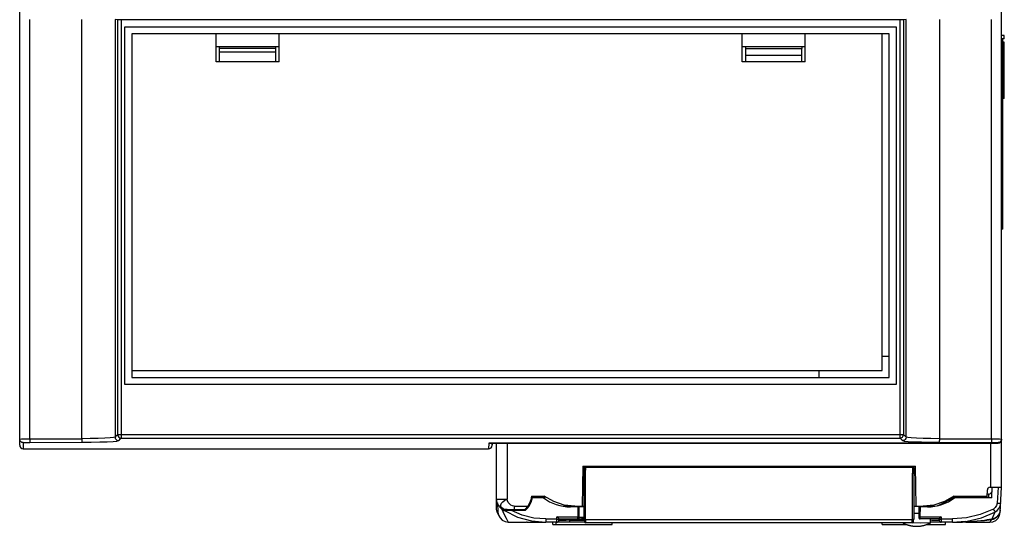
# Model space of a CAD drawing. Extents: x 0 to 420, y 0 to 297.
# Tile 27 of 34: x 184 to 233, y 200 to 225. Entities that reach past the tile are written whole.
import ezdxf

# ---------------------------------------------------------------- set-up
doc = ezdxf.new("R2010")
doc.units = 0
doc.header["$LTSCALE"] = 23.1
doc.layers.get('0').update_dxf_attribs({"linetype": 'CONTINUOUS'})

msp = doc.modelspace()

# ---------------------------------------------------------------- linework, layer by layer
at = {"color": 7, "linetype": 'CONTINUOUS'}
for p, q in [((184.138, 203.698), (184.138, 252.774)), ((233.138, 201.605), (233.138, 252.774)), ((184.635, 224.945), (184.635, 204.018)), ((187.239, 204.024), (187.239, 224.945)), ((188.895, 224.941), (188.895, 204.103)), ((189.029, 224.936), (188.895, 224.941)), ((189.029, 204.23), (189.029, 224.936)), ((189.045, 224.936), (189.029, 224.936)), ((189.138, 224.936), (189.045, 224.936)), ((189.204, 224.936), (189.138, 224.936)), ((189.204, 224.936), (189.204, 204.229)), ((228.137, 224.936), (189.204, 224.936)), ((189.388, 206.736), (189.388, 224.586)), ((189.388, 224.586), (227.888, 224.586)), ((227.888, 224.586), (227.888, 206.736)), ((228.072, 204.055), (228.072, 224.936)), ((228.192, 224.936), (228.137, 224.936)), ((228.381, 224.941), (228.246, 224.936)), ((228.246, 224.936), (228.246, 204.23)), ((228.381, 204.103), (228.381, 224.941)), ((230.037, 224.945), (230.037, 204.024)), ((232.64, 204.018), (232.64, 224.945)), ((189.738, 224.236), (189.738, 207.086)), ((227.538, 224.236), (189.738, 224.236)), ((193.938, 222.836), (193.938, 224.236)), ((197.088, 222.836), (197.088, 224.236)), ((220.188, 222.836), (220.188, 224.236)), ((223.338, 222.836), (223.338, 224.236)), ((227.188, 207.436), (227.188, 224.236)), ((227.538, 207.086), (227.538, 224.236)), ((233.278, 224.151), (233.138, 224.151)), ((233.278, 223.976), (233.278, 224.151)), ((193.938, 223.606), (197.088, 223.606)), ((194.105, 223.502), (194.104, 223.606)), ((196.92, 223.502), (196.921, 223.606)), ((220.188, 223.606), (223.338, 223.606)), ((220.354, 223.606), (220.355, 223.502)), ((223.171, 223.606), (223.17, 223.502)), ((233.278, 223.976), (233.138, 223.976)), ((233.199, 223.94), (233.138, 223.94)), ((233.199, 214.49), (233.199, 223.976)), ((233.278, 223.807), (233.199, 223.807)), ((233.278, 221.007), (233.278, 223.807)), ((194.111, 222.836), (194.105, 223.501)), ((196.92, 223.501), (194.105, 223.501)), ((194.107, 223.326), (196.919, 223.326)), ((196.915, 222.836), (196.92, 223.501)), ((220.355, 223.501), (223.17, 223.501)), ((220.355, 223.501), (220.361, 222.836)), ((223.167, 223.151), (220.358, 223.151)), ((223.165, 222.836), (223.17, 223.501)), ((197.088, 222.836), (193.938, 222.836)), ((223.338, 222.836), (220.188, 222.836)), ((233.278, 221.007), (233.199, 221.007)), ((233.199, 214.49), (233.138, 214.49)), ((227.188, 208.136), (227.538, 208.136)), ((189.738, 207.436), (227.188, 207.436)), ((224.038, 207.086), (224.038, 207.436)), ((189.738, 207.086), (227.538, 207.086)), ((227.888, 206.736), (189.388, 206.736)), ((184.635, 204.018), (187.239, 204.024)), ((189.204, 204.229), (228.136, 204.229)), ((189.204, 204.229), (189.204, 204.055)), ((189.204, 204.055), (228.072, 204.055)), ((230.037, 204.024), (232.64, 204.018)), ((233.138, 203.971), (233.124, 203.904)), ((233.138, 204.004), (233.125, 203.938)), ((184.313, 203.829), (184.313, 203.523)), ((184.313, 203.523), (207.539, 203.523)), ((184.644, 203.843), (187.248, 203.849)), ((207.547, 203.796), (207.539, 203.523)), ((232.963, 203.796), (207.547, 203.796)), ((207.552, 203.796), (207.547, 203.796)), ((207.556, 203.796), (232.963, 203.796)), ((207.717, 203.796), (207.714, 203.711)), ((207.714, 203.711), (207.717, 203.796)), ((207.938, 200.515), (207.938, 203.796)), ((208.463, 203.796), (208.463, 201.009)), ((230.028, 203.849), (232.631, 203.843)), ((232.613, 201.604), (232.613, 203.796)), ((232.963, 203.796), (232.963, 203.829)), ((212.237, 202.654), (212.202, 200.659)), ((212.237, 202.654), (228.839, 202.654)), ((212.313, 202.304), (212.318, 202.584)), ((212.318, 202.584), (212.319, 202.654)), ((212.383, 202.303), (212.388, 202.584)), ((228.715, 202.584), (212.388, 202.584)), ((228.688, 202.584), (228.693, 202.304)), ((228.752, 202.584), (228.715, 202.584)), ((228.758, 202.584), (228.752, 202.584)), ((228.758, 202.584), (228.757, 202.654)), ((228.758, 202.584), (228.763, 202.304)), ((228.874, 200.659), (228.839, 202.654)), ((212.313, 199.994), (212.313, 202.304)), ((212.356, 202.304), (212.383, 202.303)), ((212.383, 199.994), (212.383, 202.303)), ((228.693, 199.994), (228.693, 202.304)), ((228.757, 202.304), (228.763, 202.304)), ((228.763, 202.304), (228.763, 199.994)), ((232.575, 201.604), (232.67, 201.604)), ((232.661, 201.077), (232.67, 201.602)), ((232.67, 201.602), (233.138, 201.602)), ((232.963, 201.602), (232.921, 200.804)), ((233.072, 200.352), (233.138, 201.602)), ((209.722, 201.077), (209.653, 200.836)), ((210.283, 201.077), (209.659, 201.077)), ((209.674, 201.154), (210.318, 201.154)), ((210.79, 200.883), (210.318, 201.154)), ((210.318, 201.154), (210.333, 201.047)), ((230.758, 201.154), (232.43, 201.154)), ((232.661, 201.077), (230.793, 201.077)), ((232.429, 201.132), (231.143, 201.132)), ((231.143, 201.132), (231.143, 201.077)), ((232.428, 201.077), (232.429, 201.132)), ((232.429, 201.132), (232.435, 201.466)), ((232.492, 201.252), (232.431, 201.252)), ((207.964, 200.353), (207.938, 200.515)), ((207.979, 200.817), (208.003, 200.362)), ((208.358, 200.496), (208.264, 200.528)), ((208.445, 200.485), (208.358, 200.496)), ((208.813, 200.659), (209.491, 200.659)), ((208.813, 200.659), (208.813, 200.484)), ((209.536, 200.622), (209.37, 200.435)), ((209.653, 200.836), (209.536, 200.622)), ((211.267, 200.661), (211.341, 200.661)), ((211.341, 200.661), (211.446, 200.66)), ((211.446, 200.66), (211.548, 200.659)), ((211.548, 200.659), (211.717, 200.659)), ((212.313, 200.622), (211.624, 200.622)), ((211.717, 200.659), (211.851, 200.659)), ((211.851, 200.659), (212.202, 200.659)), ((211.974, 200.659), (211.993, 200.626)), ((211.987, 200.622), (211.996, 200.127)), ((212.066, 200.098), (212.057, 200.622)), ((212.202, 200.66), (212.313, 200.66)), ((212.298, 200.622), (212.28, 200.654)), ((228.763, 200.66), (228.874, 200.66)), ((228.874, 200.659), (229.224, 200.659)), ((229.018, 200.622), (229.009, 200.098)), ((229.451, 200.622), (229.018, 200.622)), ((229.08, 200.127), (229.088, 200.622)), ((229.766, 200.715), (229.224, 200.659)), ((229.224, 200.659), (229.36, 200.659)), ((229.247, 200.659), (229.247, 200.622)), ((229.273, 200.62), (229.273, 200.659)), ((229.317, 200.62), (229.317, 200.659)), ((229.36, 200.659), (229.429, 200.659)), ((229.429, 200.659), (229.531, 200.66)), ((229.434, 200.619), (229.434, 200.659)), ((229.521, 200.63), (229.521, 200.659)), ((229.531, 200.66), (229.633, 200.66)), ((229.633, 200.66), (229.74, 200.661)), ((229.725, 200.652), (229.725, 200.661)), ((229.74, 200.661), (229.809, 200.661)), ((229.934, 200.676), (229.957, 200.693)), ((208.032, 200.218), (207.964, 200.353)), ((209.365, 200.447), (208.306, 200.447)), ((208.306, 200.447), (208.336, 200.438)), ((208.41, 200.054), (208.52, 199.864)), ((208.463, 200.485), (208.445, 200.485)), ((208.5, 200.485), (208.59, 200.484)), ((208.59, 200.484), (208.73, 200.484)), ((209.37, 200.435), (208.678, 200.435)), ((208.73, 200.484), (209.338, 200.484)), ((209.365, 200.447), (209.37, 200.435)), ((210.388, 200.018), (210.947, 200.018)), ((210.388, 200.018), (210.388, 199.852)), ((210.944, 199.852), (210.947, 200.018)), ((210.947, 200.018), (210.953, 200.127)), ((210.953, 200.127), (211.996, 200.127)), ((211.042, 200.016), (211.053, 200.025)), ((211.049, 199.952), (211.053, 200.027)), ((211.052, 200.025), (211.052, 200.017)), ((211.052, 200.017), (211.052, 200.018)), ((211.053, 200.027), (212.313, 200.027)), ((211.577, 200.027), (211.573, 199.952)), ((211.996, 200.027), (211.996, 200.127)), ((212.056, 200.13), (212.066, 200.132)), ((212.272, 200.063), (212.313, 200.082)), ((228.761, 200.316), (229.013, 200.316)), ((229.044, 200.128), (229.08, 200.127)), ((229.079, 200.027), (229.08, 200.127)), ((230.023, 200.027), (229.079, 200.027)), ((229.08, 200.127), (230.122, 200.127)), ((229.594, 199.823), (229.598, 200.027)), ((230.027, 199.952), (230.023, 200.027)), ((230.122, 200.127), (230.128, 200.018)), ((230.128, 200.018), (230.688, 200.018)), ((230.128, 200.018), (230.132, 199.852)), ((230.688, 199.852), (230.688, 200.018)), ((232.564, 199.994), (232.554, 200.007)), ((232.704, 200.129), (232.647, 200.022)), ((232.647, 200.022), (232.718, 200.039)), ((232.668, 200.021), (232.663, 200.025)), ((232.713, 200.006), (232.668, 200.021)), ((232.697, 200.018), (232.679, 200.028)), ((232.729, 200), (232.682, 199.985)), ((232.736, 200.012), (232.697, 200.018)), ((232.76, 200.013), (232.713, 200.006)), ((232.76, 200.013), (232.729, 200)), ((232.775, 200.033), (232.736, 200.023)), ((232.776, 200.022), (232.736, 200.012)), ((232.887, 200.09), (232.76, 200.013)), ((232.769, 200.018), (232.76, 200.013)), ((232.774, 200.058), (232.775, 200.041)), ((232.775, 200.041), (232.776, 200.022)), ((208.365, 199.89), (208.52, 199.864)), ((209.463, 199.853), (210.388, 199.852)), ((212.341, 199.852), (210.388, 199.852)), ((210.74, 199.747), (210.738, 199.852)), ((210.74, 199.747), (213.711, 199.747)), ((210.911, 199.747), (210.913, 199.852)), ((211.573, 199.952), (212.325, 199.952)), ((211.573, 199.952), (211.573, 199.852)), ((212.313, 199.994), (212.333, 199.994)), ((212.325, 199.994), (212.329, 199.887)), ((212.333, 199.994), (228.68, 199.994)), ((212.399, 199.819), (212.395, 199.994)), ((228.677, 199.819), (212.399, 199.819)), ((213.711, 199.747), (213.712, 199.819)), ((227.19, 199.747), (227.188, 199.819)), ((227.19, 199.747), (228.387, 199.747)), ((228.642, 199.818), (228.567, 199.819)), ((229.11, 199.817), (228.642, 199.818)), ((228.677, 199.819), (228.68, 199.994)), ((228.757, 199.994), (228.68, 199.994)), ((228.747, 199.887), (228.75, 199.994)), ((228.757, 199.994), (228.763, 199.994)), ((229.594, 199.826), (229.11, 199.817)), ((229.419, 199.747), (230.336, 199.747)), ((230.688, 199.852), (229.594, 199.852)), ((230.336, 199.747), (230.338, 199.852)), ((231.127, 199.861), (231.198, 199.864)), ((231.559, 199.876), (231.197, 199.86)), ((231.197, 199.86), (231.197, 199.864)), ((231.353, 199.895), (231.353, 199.895)), ((231.353, 199.853), (232.549, 199.854)), ((231.922, 199.901), (231.559, 199.876)), ((232.284, 199.933), (231.922, 199.901)), ((232.682, 199.985), (232.619, 199.973))]:
    msp.add_line(p, q, dxfattribs=at)
for points in [[(228.246, 224.936), (228.23, 224.936), (228.192, 224.936)], [(184.138, 204.004), (184.162, 204.008), (184.231, 204.012), (184.341, 204.015), (184.48, 204.017), (184.635, 204.018)], [(184.313, 203.829), (184.247, 203.842), (184.191, 203.879), (184.152, 203.935), (184.138, 204.004)], [(184.635, 204.018), (184.636, 203.954), (184.638, 203.899), (184.641, 203.859), (184.644, 203.843)], [(188.895, 204.103), (188.821, 204.082), (188.645, 204.063), (188.384, 204.047), (188.051, 204.035), (187.658, 204.027), (187.239, 204.024)], [(187.239, 204.024), (187.239, 203.959), (187.241, 203.903), (187.244, 203.864), (187.248, 203.849)], [(189.029, 204.23), (188.984, 204.186), (188.939, 204.143), (188.895, 204.103)], [(188.895, 204.103), (188.908, 204.036), (188.946, 203.98), (189.003, 203.942), (189.069, 203.928)], [(189.029, 204.23), (189.045, 204.23), (189.083, 204.229), (189.139, 204.229), (189.204, 204.229)], [(189.029, 204.23), (189.042, 204.164), (189.078, 204.108), (189.135, 204.069), (189.204, 204.055)], [(189.069, 203.928), (189.114, 203.969), (189.159, 204.011), (189.204, 204.055)], [(228.072, 204.055), (228.137, 204.068), (228.193, 204.104), (228.232, 204.161), (228.246, 204.23)], [(228.072, 204.055), (228.116, 204.011), (228.161, 203.969), (228.206, 203.928)], [(228.136, 204.229), (228.192, 204.229), (228.231, 204.23), (228.246, 204.23)], [(228.381, 204.103), (228.367, 204.036), (228.33, 203.98), (228.273, 203.942), (228.206, 203.928)], [(228.381, 204.103), (228.336, 204.143), (228.291, 204.186), (228.246, 204.23)], [(230.037, 204.024), (229.618, 204.027), (229.225, 204.035), (228.891, 204.047), (228.63, 204.063), (228.455, 204.082), (228.381, 204.103)], [(230.037, 204.024), (230.036, 203.959), (230.034, 203.903), (230.031, 203.864), (230.028, 203.849)], [(232.64, 204.018), (232.639, 203.954), (232.637, 203.899), (232.635, 203.859), (232.631, 203.843)], [(232.64, 204.018), (232.795, 204.017), (232.934, 204.015), (233.044, 204.012), (233.114, 204.008), (233.138, 204.004)], [(233.125, 203.938), (233.088, 203.882), (233.032, 203.843), (232.963, 203.829)], [(184.313, 203.829), (184.338, 203.835), (184.409, 203.839), (184.516, 203.842), (184.644, 203.843)], [(187.248, 203.849), (187.704, 203.852), (188.136, 203.86), (188.508, 203.873), (188.798, 203.889), (188.989, 203.908), (189.069, 203.928)], [(228.206, 203.928), (228.286, 203.908), (228.478, 203.889), (228.768, 203.873), (229.14, 203.86), (229.572, 203.852), (230.028, 203.849)], [(232.631, 203.843), (232.76, 203.842), (232.867, 203.839), (232.937, 203.835), (232.963, 203.829)], [(233.124, 203.904), (233.086, 203.847), (233.03, 203.809), (232.963, 203.796)], [(212.388, 202.584), (212.338, 202.584), (212.323, 202.584), (212.318, 202.584)], [(212.313, 202.304), (212.318, 202.304), (212.356, 202.304)], [(228.693, 202.304), (228.719, 202.304), (228.757, 202.304)], [(232.575, 201.604), (232.522, 201.593), (232.477, 201.564), (232.447, 201.519), (232.435, 201.466)], [(207.938, 201.01), (207.963, 201.01), (208.038, 201.009), (208.154, 201.009), (208.3, 201.009), (208.463, 201.009)], [(208.446, 200.488), (208.3, 200.511), (208.154, 200.585), (208.038, 200.701), (207.963, 200.848), (207.938, 201.01)], [(208.264, 200.528), (208.192, 200.58), (208.153, 200.649), (208.151, 200.728), (208.186, 200.806), (208.253, 200.881), (208.347, 200.95), (208.463, 201.009)], [(208.813, 200.659), (208.735, 200.671), (208.655, 200.708), (208.578, 200.768), (208.515, 200.845), (208.476, 200.928), (208.463, 201.009)], [(209.674, 201.154), (209.641, 200.979), (209.58, 200.813), (209.491, 200.659)], [(230.758, 201.154), (230.285, 200.883), (229.766, 200.715)], [(229.957, 200.693), (230.04, 200.731), (230.17, 200.788), (230.341, 200.87), (230.536, 200.979), (230.761, 201.129)], [(230.761, 201.129), (230.76, 201.137), (230.759, 201.146), (230.758, 201.154)], [(230.761, 201.129), (230.885, 201.131), (231.013, 201.132), (231.143, 201.132)], [(232.492, 201.252), (232.494, 201.22), (232.496, 201.125), (232.496, 201.077)], [(208.207, 200.511), (208.087, 200.621), (208.046, 200.693)], [(208.206, 200.512), (208.305, 200.27), (208.41, 200.054)], [(208.306, 200.447), (208.273, 200.468), (208.24, 200.49), (208.207, 200.511)], [(209.338, 200.484), (209.345, 200.491), (209.368, 200.513), (209.402, 200.547), (209.444, 200.596), (209.491, 200.659)], [(211.851, 200.659), (211.309, 200.715), (210.79, 200.883)], [(232.731, 200.51), (232.079, 200.239), (231.392, 200.074), (230.688, 200.018)], [(232.921, 200.804), (232.894, 200.685), (232.828, 200.583), (232.731, 200.51)], [(232.731, 200.51), (232.76, 200.454), (232.785, 200.407), (232.803, 200.375), (232.81, 200.363)], [(232.811, 200.363), (232.923, 200.441), (233.012, 200.545), (233.071, 200.669), (233.096, 200.803)], [(232.921, 200.803), (232.987, 200.801), (233.043, 200.8), (233.082, 200.801), (233.096, 200.803)], [(208.003, 200.362), (208.035, 200.207), (208.111, 200.069), (208.224, 199.96), (208.365, 199.89)], [(208.678, 200.435), (208.614, 200.435), (208.556, 200.435), (208.506, 200.435), (208.462, 200.435), (208.424, 200.436), (208.393, 200.436), (208.368, 200.437), (208.351, 200.437), (208.34, 200.437), (208.336, 200.438)], [(208.336, 200.438), (208.981, 200.116), (209.673, 199.918), (210.388, 199.852)], [(208.446, 200.485), (208.453, 200.485), (208.465, 200.485), (208.5, 200.485)], [(210.388, 200.018), (209.798, 200.065), (209.223, 200.205), (208.678, 200.435)], [(210.947, 200.018), (210.986, 200.016), (211.018, 200.016), (211.042, 200.016)], [(211.023, 200.055), (210.992, 200.086), (210.953, 200.127)], [(211.053, 200.027), (211.044, 200.034), (211.023, 200.055)], [(211.996, 200.127), (212.03, 200.128), (212.056, 200.13)], [(212.313, 200.099), (212.26, 200.099), (212.182, 200.099), (212.12, 200.099), (212.08, 200.099), (212.066, 200.098)], [(212.135, 200.027), (212.201, 200.037), (212.272, 200.063)], [(229.01, 200.132), (229.018, 200.13), (229.044, 200.128)], [(230.122, 200.127), (230.084, 200.086), (230.052, 200.055), (230.031, 200.034), (230.023, 200.027)], [(230.023, 200.018), (230.031, 200.016), (230.053, 200.016)], [(230.053, 200.016), (230.087, 200.016), (230.128, 200.018)], [(230.688, 199.852), (231.42, 199.91), (232.133, 200.082), (232.81, 200.363)], [(232.285, 199.966), (232.421, 199.987), (232.545, 200.006), (232.647, 200.022)], [(232.549, 199.855), (232.706, 199.879), (232.848, 199.949), (232.963, 200.058), (233.04, 200.197), (233.072, 200.352)], [(232.645, 200.022), (232.661, 200.025), (232.68, 200.029)], [(232.68, 200.029), (232.697, 200.033), (232.712, 200.037), (232.725, 200.041), (232.736, 200.044), (232.746, 200.048), (232.76, 200.052)], [(232.736, 200.023), (232.697, 200.029), (232.693, 200.032)], [(232.811, 200.363), (232.758, 200.242), (232.704, 200.129)], [(232.718, 200.039), (232.76, 200.053), (232.776, 200.058)], [(232.776, 200.022), (232.774, 200.021), (232.769, 200.018)], [(233.079, 200.482), (233.053, 200.343), (232.991, 200.217), (232.896, 200.111), (232.775, 200.033)], [(233.078, 200.469), (233.051, 200.327), (232.986, 200.198), (232.887, 200.09)], [(208.52, 199.864), (208.811, 199.861), (209.102, 199.858), (209.428, 199.855)], [(209.463, 199.855), (209.453, 199.855), (209.428, 199.855)], [(211.573, 199.952), (211.411, 199.95), (211.265, 199.95), (211.149, 199.95), (211.074, 199.95), (211.049, 199.952)], [(228.219, 199.819), (228.224, 199.817), (228.237, 199.81), (228.252, 199.803), (228.267, 199.796), (228.283, 199.789), (228.3, 199.782), (228.317, 199.774), (228.335, 199.767), (228.353, 199.76), (228.371, 199.753), (228.389, 199.746), (228.408, 199.74), (228.427, 199.733), (228.446, 199.727), (228.466, 199.72), (228.486, 199.714), (228.506, 199.708), (228.528, 199.702), (228.549, 199.697), (228.571, 199.691), (228.594, 199.686), (228.617, 199.681), (228.64, 199.677), (228.664, 199.672), (228.689, 199.668), (228.714, 199.665), (228.74, 199.662), (228.766, 199.659), (228.793, 199.656), (228.821, 199.655), (228.849, 199.653), (228.878, 199.652), (228.908, 199.652), (228.939, 199.653), (228.97, 199.654), (229.002, 199.656), (229.033, 199.658), (229.065, 199.662), (229.096, 199.665), (229.126, 199.67), (229.156, 199.675), (229.185, 199.681), (229.213, 199.686), (229.24, 199.693), (229.267, 199.699), (229.292, 199.706), (229.318, 199.714), (229.342, 199.721), (229.366, 199.729), (229.39, 199.737), (229.413, 199.745), (229.436, 199.754), (229.457, 199.762), (229.478, 199.771), (229.499, 199.779), (229.518, 199.787), (229.536, 199.795), (229.553, 199.803), (229.569, 199.811), (229.582, 199.817), (229.594, 199.823)], [(230.027, 199.952), (230.001, 199.95), (229.927, 199.95), (229.811, 199.95), (229.665, 199.95), (229.596, 199.951)], [(230.688, 199.852), (230.91, 199.857), (231.132, 199.871), (231.353, 199.895)], [(231.353, 199.895), (231.132, 199.871), (230.91, 199.857)], [(230.929, 199.855), (230.991, 199.856), (231.058, 199.858), (231.127, 199.861)], [(231.197, 199.86), (231.073, 199.857), (230.953, 199.854)], [(231.198, 199.864), (231.562, 199.886), (231.924, 199.92), (232.285, 199.966)], [(232.284, 199.933), (232.283, 199.944), (232.28, 199.966)], [(232.619, 199.973), (232.522, 199.96), (232.407, 199.946), (232.284, 199.933)], [(232.619, 199.973), (232.596, 199.932), (232.573, 199.893), (232.549, 199.855)], [(232.619, 199.973), (232.591, 199.976), (232.564, 199.994)]]:
    msp.add_lwpolyline(points, dxfattribs=at)
for centre, radius, start, end in [((184.313, 203.698), 0.175, 180, 270), ((207.539, 203.698), 0.175, 269.9988, 358.5003), ((208.638, 201.252), 1.085, 312.1034, 350.7182), ((211.624, 202.827), 2.205, 232.528, 270), ((229.451, 202.827), 2.205, 270, 307.472), ((232.492, 201.427), 0.175, 270, 358.9723), ((211.996, 200.097), 0.07, 270.0003, 0.9971), ((229.079, 200.097), 0.07, 179, 270), ((210.944, 199.957), 0.105, 270, 357), ((212.399, 199.889), 0.07, 182.0005, 270.0009), ((228.677, 199.889), 0.07, 269.9996, 357.9984), ((230.132, 199.957), 0.105, 183, 270)]:
    msp.add_arc(centre, radius, start, end, dxfattribs=at)

doc.saveas('drawing.dxf')
